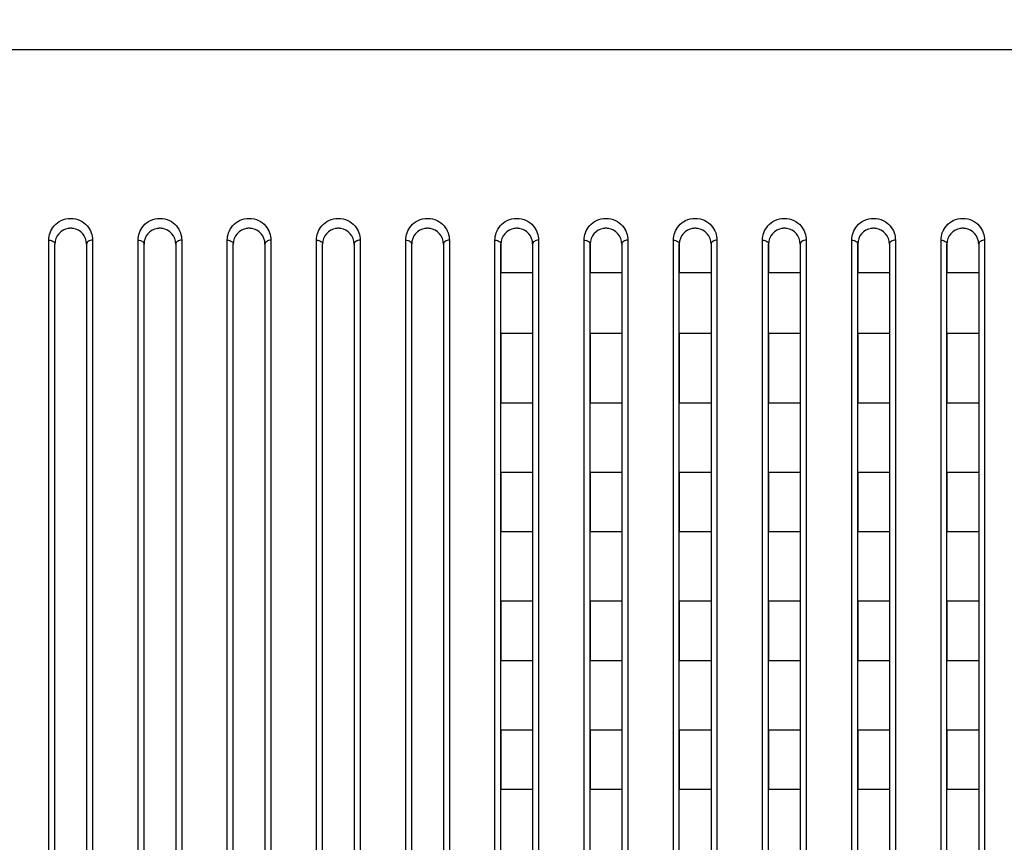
# Model space of a CAD drawing. Header units: millimetres. Extents: x -6054 to 364, y -1866 to 3094.
# Tile 163 of 256: x -4118 to -4069, y 870 to 912. Entities that reach past the tile are written whole.
import ezdxf

# ---------------------------------------------------------------- set-up
doc = ezdxf.new("R2010")
doc.units = ezdxf.units.MM
doc.header["$LTSCALE"] = 65.395
doc.header["$PDSIZE"] = 0.05
doc.layers.get('0').update_dxf_attribs({"linetype": 'CONTINUOUS'})
doc.layers.get('Defpoints').update_dxf_attribs({"linetype": 'CONTINUOUS'})
doc.layers.add('DIM', color=3, linetype='CONTINUOUS')
doc.styles.get("Standard").update_dxf_attribs({"font": 'arial.ttf'})
doc.dimstyles.new('ISO-25', dxfattribs={"dimtxt": 2.5, "dimasz": 2.5, "dimexe": 1.25, "dimexo": 0.625, "dimtad": 1, "dimtxsty": 'STANDARD', "dimcen": 2.5, "dimadec": 0, "dimazin": 0, "dimtfac": 1, "dimtmove": 0, "dimatfit": 3, "dimfxl": 1, "dimarcsym": 0})

# ---------------------------------------------------------------- blocks, each defined once
blk = doc.blocks.new('*D1')
at = {"layer": 'Defpoints', "color": 0}
for p in [(-4193.173, 1042.072), (-3593.173, 683.031), (-3593.173, 628.168)]:
    blk.add_point(p, dxfattribs=at)
at = {"layer": 'DIM', "color": 3, "lineweight": -2}
for p, q in [((-4193.173, 1041.447), (-4193.173, 681.781)), ((-3593.173, 628.793), (-3593.173, 684.281)), ((-4178.173, 683.031), (-3608.173, 683.031))]:
    blk.add_line(p, q, dxfattribs=at)
at = {"layer": 'DIM', "color": 3}
for points in [[(-4178.173, 685.531), (-4178.173, 680.531), (-4193.173, 683.031)], [(-3608.173, 680.531), (-3608.173, 685.531), (-3593.173, 683.031)]]:
    blk.add_solid(points, dxfattribs=at)
at = {"layer": 'DIM', "color": 2, "insert": (-3893.173, 700.841), "char_height": 20, "attachment_point": 5}
blk.add_mtext('600  [23,622]', dxfattribs=at)

msp = doc.modelspace()

# ---------------------------------------------------------------- linework, layer by layer
at = {"linetype": 'Continuous'}
for p, q in [((-3099.485, 909.984), (-4686.861, 909.984)), ((-4117.023, 828.726), (-4117.023, 900.382)), ((-4116.723, 828.718), (-4116.723, 900.184)), ((-4116.723, 828.718), (-4116.723, 900.184)), ((-4116.723, 828.718), (-4116.723, 900.184)), ((-4115.123, 900.184), (-4115.123, 828.718)), ((-4115.123, 900.184), (-4115.123, 828.718)), ((-4115.123, 900.184), (-4115.123, 828.718)), ((-4114.823, 900.382), (-4114.823, 828.726)), ((-4112.523, 828.726), (-4112.523, 900.382)), ((-4112.223, 828.718), (-4112.223, 900.184)), ((-4112.223, 828.718), (-4112.223, 900.184)), ((-4112.223, 828.718), (-4112.223, 900.184)), ((-4110.623, 900.184), (-4110.623, 828.718)), ((-4110.623, 900.184), (-4110.623, 828.718)), ((-4110.623, 900.184), (-4110.623, 828.718)), ((-4110.323, 900.382), (-4110.323, 828.726)), ((-4108.023, 828.726), (-4108.023, 900.382)), ((-4107.723, 828.718), (-4107.723, 900.184)), ((-4107.723, 828.718), (-4107.723, 900.184)), ((-4107.723, 828.718), (-4107.723, 900.184)), ((-4106.123, 900.184), (-4106.123, 828.718)), ((-4106.123, 900.184), (-4106.123, 828.718)), ((-4106.123, 900.184), (-4106.123, 828.718)), ((-4105.823, 900.382), (-4105.823, 828.726)), ((-4103.523, 828.726), (-4103.523, 900.382)), ((-4103.223, 828.718), (-4103.223, 900.184)), ((-4103.223, 828.718), (-4103.223, 900.184)), ((-4103.223, 828.718), (-4103.223, 900.184)), ((-4101.623, 900.184), (-4101.623, 828.718)), ((-4101.623, 900.184), (-4101.623, 828.718)), ((-4101.623, 900.184), (-4101.623, 828.718)), ((-4101.323, 900.382), (-4101.323, 828.726)), ((-4099.023, 828.726), (-4099.023, 900.382)), ((-4098.723, 828.718), (-4098.723, 900.184)), ((-4098.723, 828.718), (-4098.723, 900.184)), ((-4098.723, 828.718), (-4098.723, 900.184)), ((-4097.123, 900.184), (-4097.123, 828.718)), ((-4097.123, 900.184), (-4097.123, 828.718)), ((-4097.123, 900.184), (-4097.123, 828.718)), ((-4096.823, 900.382), (-4096.823, 828.726)), ((-4094.523, 828.726), (-4094.523, 900.382)), ((-4094.223, 900.184), (-4094.223, 898.734)), ((-4094.223, 900.184), (-4094.223, 898.734)), ((-4094.223, 828.718), (-4094.223, 900.184)), ((-4092.623, 900.184), (-4092.623, 898.734)), ((-4092.623, 900.184), (-4092.623, 898.734)), ((-4092.623, 900.184), (-4092.623, 828.718)), ((-4092.323, 900.382), (-4092.323, 828.726)), ((-4090.023, 828.726), (-4090.023, 900.382)), ((-4089.723, 900.184), (-4089.723, 898.734)), ((-4089.723, 900.184), (-4089.723, 898.734)), ((-4089.723, 828.718), (-4089.723, 900.184)), ((-4088.123, 900.184), (-4088.123, 898.734)), ((-4088.123, 900.184), (-4088.123, 898.734)), ((-4088.123, 900.184), (-4088.123, 828.718)), ((-4087.823, 900.382), (-4087.823, 828.726)), ((-4085.523, 828.726), (-4085.523, 900.382)), ((-4085.223, 900.184), (-4085.223, 898.734)), ((-4085.223, 900.184), (-4085.223, 898.734)), ((-4085.223, 828.718), (-4085.223, 900.184)), ((-4083.623, 900.184), (-4083.623, 898.734)), ((-4083.623, 900.184), (-4083.623, 898.734)), ((-4083.623, 900.184), (-4083.623, 828.718)), ((-4083.323, 900.382), (-4083.323, 828.726)), ((-4081.023, 828.726), (-4081.023, 900.382)), ((-4080.723, 900.184), (-4080.723, 898.734)), ((-4080.723, 900.184), (-4080.723, 898.734)), ((-4080.723, 828.718), (-4080.723, 900.184)), ((-4079.123, 900.184), (-4079.123, 898.734)), ((-4079.123, 900.184), (-4079.123, 898.734)), ((-4079.123, 900.184), (-4079.123, 828.718)), ((-4078.823, 900.382), (-4078.823, 828.726)), ((-4076.523, 828.726), (-4076.523, 900.382)), ((-4076.223, 900.184), (-4076.223, 898.734)), ((-4076.223, 900.184), (-4076.223, 898.734)), ((-4076.223, 828.718), (-4076.223, 900.184)), ((-4074.623, 900.184), (-4074.623, 898.734)), ((-4074.623, 900.184), (-4074.623, 898.734)), ((-4074.623, 900.184), (-4074.623, 828.718)), ((-4074.323, 900.382), (-4074.323, 828.726)), ((-4072.023, 828.726), (-4072.023, 900.382)), ((-4071.723, 900.184), (-4071.723, 898.734)), ((-4071.723, 900.184), (-4071.723, 898.734)), ((-4071.723, 828.718), (-4071.723, 900.184)), ((-4070.123, 900.184), (-4070.123, 898.734)), ((-4070.123, 900.184), (-4070.123, 898.734)), ((-4070.123, 900.184), (-4070.123, 828.718)), ((-4069.823, 900.382), (-4069.823, 828.726)), ((-4092.623, 898.734), (-4094.223, 898.734)), ((-4092.623, 898.734), (-4094.223, 898.734)), ((-4088.123, 898.734), (-4089.723, 898.734)), ((-4088.123, 898.734), (-4089.723, 898.734)), ((-4083.623, 898.734), (-4085.223, 898.734)), ((-4083.623, 898.734), (-4085.223, 898.734)), ((-4079.123, 898.734), (-4080.723, 898.734)), ((-4079.123, 898.734), (-4080.723, 898.734)), ((-4074.623, 898.734), (-4076.223, 898.734)), ((-4074.623, 898.734), (-4076.223, 898.734)), ((-4070.123, 898.734), (-4071.723, 898.734)), ((-4070.123, 898.734), (-4071.723, 898.734)), ((-4094.223, 895.668), (-4094.223, 892.168)), ((-4094.223, 895.668), (-4094.223, 892.168)), ((-4092.623, 895.668), (-4094.223, 895.668)), ((-4092.623, 895.668), (-4094.223, 895.668)), ((-4092.623, 895.668), (-4092.623, 892.168)), ((-4092.623, 895.668), (-4092.623, 892.168)), ((-4089.723, 895.668), (-4089.723, 892.168)), ((-4089.723, 895.668), (-4089.723, 892.168)), ((-4088.123, 895.668), (-4089.723, 895.668)), ((-4088.123, 895.668), (-4089.723, 895.668)), ((-4088.123, 895.668), (-4088.123, 892.168)), ((-4088.123, 895.668), (-4088.123, 892.168)), ((-4085.223, 895.668), (-4085.223, 892.168)), ((-4085.223, 895.668), (-4085.223, 892.168)), ((-4083.623, 895.668), (-4085.223, 895.668)), ((-4083.623, 895.668), (-4085.223, 895.668)), ((-4083.623, 895.668), (-4083.623, 892.168)), ((-4083.623, 895.668), (-4083.623, 892.168)), ((-4080.723, 895.668), (-4080.723, 892.168)), ((-4080.723, 895.668), (-4080.723, 892.168)), ((-4079.123, 895.668), (-4080.723, 895.668)), ((-4079.123, 895.668), (-4080.723, 895.668)), ((-4079.123, 895.668), (-4079.123, 892.168)), ((-4079.123, 895.668), (-4079.123, 892.168)), ((-4076.223, 895.668), (-4076.223, 892.168)), ((-4076.223, 895.668), (-4076.223, 892.168)), ((-4074.623, 895.668), (-4076.223, 895.668)), ((-4074.623, 895.668), (-4076.223, 895.668)), ((-4074.623, 895.668), (-4074.623, 892.168)), ((-4074.623, 895.668), (-4074.623, 892.168)), ((-4071.723, 895.668), (-4071.723, 892.168)), ((-4071.723, 895.668), (-4071.723, 892.168)), ((-4070.123, 895.668), (-4071.723, 895.668)), ((-4070.123, 895.668), (-4071.723, 895.668)), ((-4070.123, 895.668), (-4070.123, 892.168)), ((-4070.123, 895.668), (-4070.123, 892.168)), ((-4092.623, 892.168), (-4094.223, 892.168)), ((-4092.623, 892.168), (-4094.223, 892.168)), ((-4088.123, 892.168), (-4089.723, 892.168)), ((-4088.123, 892.168), (-4089.723, 892.168)), ((-4083.623, 892.168), (-4085.223, 892.168)), ((-4083.623, 892.168), (-4085.223, 892.168)), ((-4079.123, 892.168), (-4080.723, 892.168)), ((-4079.123, 892.168), (-4080.723, 892.168)), ((-4074.623, 892.168), (-4076.223, 892.168)), ((-4074.623, 892.168), (-4076.223, 892.168)), ((-4070.123, 892.168), (-4071.723, 892.168)), ((-4070.123, 892.168), (-4071.723, 892.168)), ((-4094.223, 888.668), (-4094.223, 885.668)), ((-4094.223, 888.668), (-4094.223, 885.668)), ((-4092.623, 888.668), (-4094.223, 888.668)), ((-4092.623, 888.668), (-4094.223, 888.668)), ((-4092.623, 888.668), (-4092.623, 885.668)), ((-4092.623, 888.668), (-4092.623, 885.668)), ((-4089.723, 888.668), (-4089.723, 885.668)), ((-4089.723, 888.668), (-4089.723, 885.668)), ((-4088.123, 888.668), (-4089.723, 888.668)), ((-4088.123, 888.668), (-4089.723, 888.668)), ((-4088.123, 888.668), (-4088.123, 885.668)), ((-4088.123, 888.668), (-4088.123, 885.668)), ((-4085.223, 888.668), (-4085.223, 885.668)), ((-4085.223, 888.668), (-4085.223, 885.668)), ((-4083.623, 888.668), (-4085.223, 888.668)), ((-4083.623, 888.668), (-4085.223, 888.668)), ((-4083.623, 888.668), (-4083.623, 885.668)), ((-4083.623, 888.668), (-4083.623, 885.668)), ((-4080.723, 888.668), (-4080.723, 885.668)), ((-4080.723, 888.668), (-4080.723, 885.668)), ((-4079.123, 888.668), (-4080.723, 888.668)), ((-4079.123, 888.668), (-4080.723, 888.668)), ((-4079.123, 888.668), (-4079.123, 885.668)), ((-4079.123, 888.668), (-4079.123, 885.668)), ((-4076.223, 888.668), (-4076.223, 885.668)), ((-4076.223, 888.668), (-4076.223, 885.668)), ((-4074.623, 888.668), (-4076.223, 888.668)), ((-4074.623, 888.668), (-4076.223, 888.668)), ((-4074.623, 888.668), (-4074.623, 885.668)), ((-4074.623, 888.668), (-4074.623, 885.668)), ((-4071.723, 888.668), (-4071.723, 885.668)), ((-4071.723, 888.668), (-4071.723, 885.668)), ((-4070.123, 888.668), (-4071.723, 888.668)), ((-4070.123, 888.668), (-4071.723, 888.668)), ((-4070.123, 888.668), (-4070.123, 885.668)), ((-4070.123, 888.668), (-4070.123, 885.668)), ((-4092.623, 885.668), (-4094.223, 885.668)), ((-4092.623, 885.668), (-4094.223, 885.668)), ((-4088.123, 885.668), (-4089.723, 885.668)), ((-4088.123, 885.668), (-4089.723, 885.668)), ((-4083.623, 885.668), (-4085.223, 885.668)), ((-4083.623, 885.668), (-4085.223, 885.668)), ((-4079.123, 885.668), (-4080.723, 885.668)), ((-4079.123, 885.668), (-4080.723, 885.668)), ((-4074.623, 885.668), (-4076.223, 885.668)), ((-4074.623, 885.668), (-4076.223, 885.668)), ((-4070.123, 885.668), (-4071.723, 885.668)), ((-4070.123, 885.668), (-4071.723, 885.668)), ((-4094.223, 882.168), (-4094.223, 879.168)), ((-4094.223, 882.168), (-4094.223, 879.168)), ((-4092.623, 882.168), (-4094.223, 882.168)), ((-4092.623, 882.168), (-4094.223, 882.168)), ((-4092.623, 882.168), (-4092.623, 879.168)), ((-4092.623, 882.168), (-4092.623, 879.168)), ((-4089.723, 882.168), (-4089.723, 879.168)), ((-4089.723, 882.168), (-4089.723, 879.168)), ((-4088.123, 882.168), (-4089.723, 882.168)), ((-4088.123, 882.168), (-4089.723, 882.168)), ((-4088.123, 882.168), (-4088.123, 879.168)), ((-4088.123, 882.168), (-4088.123, 879.168)), ((-4085.223, 882.168), (-4085.223, 879.168)), ((-4085.223, 882.168), (-4085.223, 879.168)), ((-4083.623, 882.168), (-4085.223, 882.168)), ((-4083.623, 882.168), (-4085.223, 882.168)), ((-4083.623, 882.168), (-4083.623, 879.168)), ((-4083.623, 882.168), (-4083.623, 879.168)), ((-4080.723, 882.168), (-4080.723, 879.168)), ((-4080.723, 882.168), (-4080.723, 879.168)), ((-4079.123, 882.168), (-4080.723, 882.168)), ((-4079.123, 882.168), (-4080.723, 882.168)), ((-4079.123, 882.168), (-4079.123, 879.168)), ((-4079.123, 882.168), (-4079.123, 879.168)), ((-4076.223, 882.168), (-4076.223, 879.168)), ((-4076.223, 882.168), (-4076.223, 879.168)), ((-4074.623, 882.168), (-4076.223, 882.168)), ((-4074.623, 882.168), (-4076.223, 882.168)), ((-4074.623, 882.168), (-4074.623, 879.168)), ((-4074.623, 882.168), (-4074.623, 879.168)), ((-4071.723, 882.168), (-4071.723, 879.168)), ((-4071.723, 882.168), (-4071.723, 879.168)), ((-4070.123, 882.168), (-4071.723, 882.168)), ((-4070.123, 882.168), (-4071.723, 882.168)), ((-4070.123, 882.168), (-4070.123, 879.168)), ((-4070.123, 882.168), (-4070.123, 879.168)), ((-4092.623, 879.168), (-4094.223, 879.168)), ((-4092.623, 879.168), (-4094.223, 879.168)), ((-4088.123, 879.168), (-4089.723, 879.168)), ((-4088.123, 879.168), (-4089.723, 879.168)), ((-4083.623, 879.168), (-4085.223, 879.168)), ((-4083.623, 879.168), (-4085.223, 879.168)), ((-4079.123, 879.168), (-4080.723, 879.168)), ((-4079.123, 879.168), (-4080.723, 879.168)), ((-4074.623, 879.168), (-4076.223, 879.168)), ((-4074.623, 879.168), (-4076.223, 879.168)), ((-4070.123, 879.168), (-4071.723, 879.168)), ((-4070.123, 879.168), (-4071.723, 879.168)), ((-4094.223, 875.668), (-4094.223, 872.668)), ((-4094.223, 875.668), (-4094.223, 872.668)), ((-4092.623, 875.668), (-4094.223, 875.668)), ((-4092.623, 875.668), (-4094.223, 875.668)), ((-4092.623, 875.668), (-4092.623, 872.668)), ((-4092.623, 875.668), (-4092.623, 872.668)), ((-4089.723, 875.668), (-4089.723, 872.668)), ((-4089.723, 875.668), (-4089.723, 872.668)), ((-4088.123, 875.668), (-4089.723, 875.668)), ((-4088.123, 875.668), (-4089.723, 875.668)), ((-4088.123, 875.668), (-4088.123, 872.668)), ((-4088.123, 875.668), (-4088.123, 872.668)), ((-4085.223, 875.668), (-4085.223, 872.668)), ((-4085.223, 875.668), (-4085.223, 872.668)), ((-4083.623, 875.668), (-4085.223, 875.668)), ((-4083.623, 875.668), (-4085.223, 875.668)), ((-4083.623, 875.668), (-4083.623, 872.668)), ((-4083.623, 875.668), (-4083.623, 872.668)), ((-4080.723, 875.668), (-4080.723, 872.668)), ((-4080.723, 875.668), (-4080.723, 872.668)), ((-4079.123, 875.668), (-4080.723, 875.668)), ((-4079.123, 875.668), (-4080.723, 875.668)), ((-4079.123, 875.668), (-4079.123, 872.668)), ((-4079.123, 875.668), (-4079.123, 872.668)), ((-4076.223, 875.668), (-4076.223, 872.668)), ((-4076.223, 875.668), (-4076.223, 872.668)), ((-4074.623, 875.668), (-4076.223, 875.668)), ((-4074.623, 875.668), (-4076.223, 875.668)), ((-4074.623, 875.668), (-4074.623, 872.668)), ((-4074.623, 875.668), (-4074.623, 872.668)), ((-4071.723, 875.668), (-4071.723, 872.668)), ((-4071.723, 875.668), (-4071.723, 872.668)), ((-4070.123, 875.668), (-4071.723, 875.668)), ((-4070.123, 875.668), (-4071.723, 875.668)), ((-4070.123, 875.668), (-4070.123, 872.668)), ((-4070.123, 875.668), (-4070.123, 872.668)), ((-4092.623, 872.668), (-4094.223, 872.668)), ((-4092.623, 872.668), (-4094.223, 872.668)), ((-4088.123, 872.668), (-4089.723, 872.668)), ((-4088.123, 872.668), (-4089.723, 872.668)), ((-4083.623, 872.668), (-4085.223, 872.668)), ((-4083.623, 872.668), (-4085.223, 872.668)), ((-4079.123, 872.668), (-4080.723, 872.668)), ((-4079.123, 872.668), (-4080.723, 872.668)), ((-4074.623, 872.668), (-4076.223, 872.668)), ((-4074.623, 872.668), (-4076.223, 872.668)), ((-4070.123, 872.668), (-4071.723, 872.668)), ((-4070.123, 872.668), (-4071.723, 872.668))]:
    msp.add_line(p, q, dxfattribs=at)
for centre, radius, start, end in [((-4115.923, 900.184), 0.8, 98.0057, 180), ((-4115.923, 900.184), 0.8, 98.007, 100.4013), ((-4115.923, 900.184), 0.8, 98.007, 100.4013), ((-4115.923, 900.182), 0.802, 92.6735, 98.0068), ((-4115.923, 900.182), 0.802, 92.6735, 98.0068), ((-4115.923, 900.182), 0.802, 92.6735, 98.0068), ((-4115.923, 900.186), 0.798, 87.3433, 92.667), ((-4115.923, 900.186), 0.798, 87.3433, 92.667), ((-4115.923, 900.186), 0.798, 87.3432, 92.6672), ((-4115.923, 900.182), 0.802, 81.9924, 87.3372), ((-4115.923, 900.182), 0.802, 81.9926, 87.3376), ((-4115.923, 900.182), 0.802, 81.9926, 87.3376), ((-4115.923, 900.184), 0.8, 0, 81.9944), ((-4115.923, 900.184), 0.8, 79.5496, 81.9931), ((-4115.923, 900.184), 0.8, 79.5496, 81.9931), ((-4111.423, 900.184), 0.8, 98.0057, 180), ((-4111.423, 900.184), 0.8, 98.007, 100.4013), ((-4111.423, 900.184), 0.8, 98.007, 100.4013), ((-4111.423, 900.182), 0.802, 92.6735, 98.0068), ((-4111.423, 900.182), 0.802, 92.6735, 98.0068), ((-4111.423, 900.182), 0.802, 92.6735, 98.0068), ((-4111.423, 900.186), 0.798, 87.3433, 92.667), ((-4111.423, 900.186), 0.798, 87.3433, 92.667), ((-4111.423, 900.186), 0.798, 87.3432, 92.6672), ((-4111.423, 900.182), 0.802, 81.9924, 87.3372), ((-4111.423, 900.182), 0.802, 81.9926, 87.3376), ((-4111.423, 900.182), 0.802, 81.9926, 87.3376), ((-4111.423, 900.184), 0.8, 0, 81.9944), ((-4111.423, 900.184), 0.8, 79.5496, 81.9931), ((-4111.423, 900.184), 0.8, 79.5496, 81.9931), ((-4106.923, 900.184), 0.8, 98.0057, 180), ((-4106.923, 900.184), 0.8, 98.007, 100.4013), ((-4106.923, 900.184), 0.8, 98.007, 100.4013), ((-4106.923, 900.182), 0.802, 92.6735, 98.0068), ((-4106.923, 900.182), 0.802, 92.6735, 98.0068), ((-4106.923, 900.182), 0.802, 92.6735, 98.0068), ((-4106.923, 900.186), 0.798, 87.3433, 92.667), ((-4106.923, 900.186), 0.798, 87.3433, 92.667), ((-4106.923, 900.186), 0.798, 87.3432, 92.6672), ((-4106.923, 900.182), 0.802, 81.9924, 87.3372), ((-4106.923, 900.182), 0.802, 81.9926, 87.3376), ((-4106.923, 900.182), 0.802, 81.9926, 87.3376), ((-4106.923, 900.184), 0.8, 0, 81.9944), ((-4106.923, 900.184), 0.8, 79.5496, 81.9931), ((-4106.923, 900.184), 0.8, 79.5496, 81.9931), ((-4102.423, 900.184), 0.8, 98.0057, 180), ((-4102.423, 900.184), 0.8, 98.007, 100.4013), ((-4102.423, 900.184), 0.8, 98.007, 100.4013), ((-4102.423, 900.182), 0.802, 92.6735, 98.0068), ((-4102.423, 900.182), 0.802, 92.6735, 98.0068), ((-4102.423, 900.182), 0.802, 92.6735, 98.0068), ((-4102.423, 900.186), 0.798, 87.3433, 92.667), ((-4102.423, 900.186), 0.798, 87.3433, 92.667), ((-4102.423, 900.186), 0.798, 87.3432, 92.6672), ((-4102.423, 900.182), 0.802, 81.9924, 87.3372), ((-4102.423, 900.182), 0.802, 81.9926, 87.3376), ((-4102.423, 900.182), 0.802, 81.9926, 87.3376), ((-4102.423, 900.184), 0.8, 0, 81.9944), ((-4102.423, 900.184), 0.8, 79.5496, 81.9931), ((-4102.423, 900.184), 0.8, 79.5496, 81.9931), ((-4097.923, 900.184), 0.8, 98.0057, 180), ((-4097.923, 900.184), 0.8, 98.007, 100.4013), ((-4097.923, 900.184), 0.8, 98.007, 100.4013), ((-4097.923, 900.182), 0.802, 92.6735, 98.0068), ((-4097.923, 900.182), 0.802, 92.6735, 98.0068), ((-4097.923, 900.182), 0.802, 92.6735, 98.0068), ((-4097.923, 900.186), 0.798, 87.3433, 92.667), ((-4097.923, 900.186), 0.798, 87.3433, 92.667), ((-4097.923, 900.186), 0.798, 87.3432, 92.6672), ((-4097.923, 900.182), 0.802, 81.9924, 87.3372), ((-4097.923, 900.182), 0.802, 81.9926, 87.3376), ((-4097.923, 900.182), 0.802, 81.9926, 87.3376), ((-4097.923, 900.184), 0.8, 0, 81.9944), ((-4097.923, 900.184), 0.8, 79.5496, 81.9931), ((-4097.923, 900.184), 0.8, 79.5496, 81.9931), ((-4093.423, 900.184), 0.8, 98.0057, 180), ((-4093.423, 900.184), 0.8, 98.007, 100.4013), ((-4093.423, 900.184), 0.8, 98.007, 100.4013), ((-4093.423, 900.182), 0.802, 92.6735, 98.0068), ((-4093.423, 900.182), 0.802, 92.6735, 98.0068), ((-4093.423, 900.182), 0.802, 92.6735, 98.0068), ((-4093.423, 900.186), 0.798, 87.3433, 92.667), ((-4093.423, 900.186), 0.798, 87.3433, 92.667), ((-4093.423, 900.186), 0.798, 87.3432, 92.6672), ((-4093.423, 900.182), 0.802, 81.9924, 87.3372), ((-4093.423, 900.182), 0.802, 81.9926, 87.3376), ((-4093.423, 900.182), 0.802, 81.9926, 87.3376), ((-4093.423, 900.184), 0.8, 0, 81.9944), ((-4093.423, 900.184), 0.8, 79.5496, 81.9931), ((-4093.423, 900.184), 0.8, 79.5496, 81.9931), ((-4088.923, 900.184), 0.8, 98.0057, 180), ((-4088.923, 900.184), 0.8, 98.007, 100.4013), ((-4088.923, 900.184), 0.8, 98.007, 100.4013), ((-4088.923, 900.182), 0.802, 92.6735, 98.0068), ((-4088.923, 900.182), 0.802, 92.6735, 98.0068), ((-4088.923, 900.182), 0.802, 92.6735, 98.0068), ((-4088.923, 900.186), 0.798, 87.3433, 92.667), ((-4088.923, 900.186), 0.798, 87.3433, 92.667), ((-4088.923, 900.186), 0.798, 87.3432, 92.6672), ((-4088.923, 900.182), 0.802, 81.9924, 87.3372), ((-4088.923, 900.182), 0.802, 81.9926, 87.3376), ((-4088.923, 900.182), 0.802, 81.9926, 87.3376), ((-4088.923, 900.184), 0.8, 0, 81.9944), ((-4088.923, 900.184), 0.8, 79.5496, 81.9931), ((-4088.923, 900.184), 0.8, 79.5496, 81.9931), ((-4084.423, 900.184), 0.8, 98.0057, 180), ((-4084.423, 900.184), 0.8, 98.007, 100.4013), ((-4084.423, 900.184), 0.8, 98.007, 100.4013), ((-4084.423, 900.182), 0.802, 92.6735, 98.0068), ((-4084.423, 900.182), 0.802, 92.6735, 98.0068), ((-4084.423, 900.182), 0.802, 92.6735, 98.0068), ((-4084.423, 900.186), 0.798, 87.3433, 92.667), ((-4084.423, 900.186), 0.798, 87.3433, 92.667), ((-4084.423, 900.186), 0.798, 87.3432, 92.6672), ((-4084.423, 900.182), 0.802, 81.9924, 87.3372), ((-4084.423, 900.182), 0.802, 81.9926, 87.3376), ((-4084.423, 900.182), 0.802, 81.9926, 87.3376), ((-4084.423, 900.184), 0.8, 0, 81.9944), ((-4084.423, 900.184), 0.8, 79.5496, 81.9931), ((-4084.423, 900.184), 0.8, 79.5496, 81.9931), ((-4079.923, 900.184), 0.8, 98.0057, 180), ((-4079.923, 900.184), 0.8, 98.007, 100.4013), ((-4079.923, 900.184), 0.8, 98.007, 100.4013), ((-4079.923, 900.182), 0.802, 92.6735, 98.0068), ((-4079.923, 900.182), 0.802, 92.6735, 98.0068), ((-4079.923, 900.182), 0.802, 92.6735, 98.0068), ((-4079.923, 900.186), 0.798, 87.3433, 92.667), ((-4079.923, 900.186), 0.798, 87.3433, 92.667), ((-4079.923, 900.186), 0.798, 87.3432, 92.6672), ((-4079.923, 900.182), 0.802, 81.9924, 87.3372), ((-4079.923, 900.182), 0.802, 81.9926, 87.3376), ((-4079.923, 900.182), 0.802, 81.9926, 87.3376), ((-4079.923, 900.184), 0.8, 0, 81.9944), ((-4079.923, 900.184), 0.8, 79.5496, 81.9931), ((-4079.923, 900.184), 0.8, 79.5496, 81.9931), ((-4075.423, 900.184), 0.8, 98.0057, 180), ((-4075.423, 900.184), 0.8, 98.007, 100.4013), ((-4075.423, 900.184), 0.8, 98.007, 100.4013), ((-4075.423, 900.182), 0.802, 92.6735, 98.0068), ((-4075.423, 900.182), 0.802, 92.6735, 98.0068), ((-4075.423, 900.182), 0.802, 92.6735, 98.0068), ((-4075.423, 900.186), 0.798, 87.3433, 92.667), ((-4075.423, 900.186), 0.798, 87.3433, 92.667), ((-4075.423, 900.186), 0.798, 87.3432, 92.6672), ((-4075.423, 900.182), 0.802, 81.9924, 87.3372), ((-4075.423, 900.182), 0.802, 81.9926, 87.3376), ((-4075.423, 900.182), 0.802, 81.9926, 87.3376), ((-4075.423, 900.184), 0.8, 0, 81.9944), ((-4075.423, 900.184), 0.8, 79.5496, 81.9931), ((-4075.423, 900.184), 0.8, 79.5496, 81.9931), ((-4070.923, 900.184), 0.8, 98.0057, 180), ((-4070.923, 900.184), 0.8, 98.007, 100.4013), ((-4070.923, 900.184), 0.8, 98.007, 100.4013), ((-4070.923, 900.182), 0.802, 92.6735, 98.0068), ((-4070.923, 900.182), 0.802, 92.6735, 98.0068), ((-4070.923, 900.182), 0.802, 92.6735, 98.0068), ((-4070.923, 900.186), 0.798, 87.3433, 92.667), ((-4070.923, 900.186), 0.798, 87.3433, 92.667), ((-4070.923, 900.186), 0.798, 87.3432, 92.6672), ((-4070.923, 900.182), 0.802, 81.9924, 87.3372), ((-4070.923, 900.182), 0.802, 81.9926, 87.3376), ((-4070.923, 900.182), 0.802, 81.9926, 87.3376), ((-4070.923, 900.184), 0.8, 0, 81.9944), ((-4070.923, 900.184), 0.8, 79.5496, 81.9931), ((-4070.923, 900.184), 0.8, 79.5496, 81.9931), ((-4115.923, 900.184), 0.8, 176.3774, 179.9997), ((-4115.923, 900.184), 0.8, 176.3774, 179.9997), ((-4115.923, 900.184), 0.8, 0.0003, 3.6643), ((-4115.923, 900.184), 0.8, 0.0003, 3.6643), ((-4111.423, 900.184), 0.8, 176.3774, 179.9997), ((-4111.423, 900.184), 0.8, 176.3774, 179.9997), ((-4111.423, 900.184), 0.8, 0.0003, 3.6643), ((-4111.423, 900.184), 0.8, 0.0003, 3.6643), ((-4106.923, 900.184), 0.8, 176.3774, 179.9997), ((-4106.923, 900.184), 0.8, 176.3774, 179.9997), ((-4106.923, 900.184), 0.8, 0.0003, 3.6643), ((-4106.923, 900.184), 0.8, 0.0003, 3.6643), ((-4102.423, 900.184), 0.8, 176.3774, 179.9997), ((-4102.423, 900.184), 0.8, 176.3774, 179.9997), ((-4102.423, 900.184), 0.8, 0.0003, 3.6643), ((-4102.423, 900.184), 0.8, 0.0003, 3.6643), ((-4097.923, 900.184), 0.8, 176.3774, 179.9997), ((-4097.923, 900.184), 0.8, 176.3774, 179.9997), ((-4097.923, 900.184), 0.8, 0.0003, 3.6643), ((-4097.923, 900.184), 0.8, 0.0003, 3.6643), ((-4093.423, 900.184), 0.8, 176.3774, 179.9997), ((-4093.423, 900.184), 0.8, 176.3774, 179.9997), ((-4093.423, 900.184), 0.8, 0.0003, 3.6643), ((-4093.423, 900.184), 0.8, 0.0003, 3.6643), ((-4088.923, 900.184), 0.8, 176.3774, 179.9997), ((-4088.923, 900.184), 0.8, 176.3774, 179.9997), ((-4088.923, 900.184), 0.8, 0.0003, 3.6643), ((-4088.923, 900.184), 0.8, 0.0003, 3.6643), ((-4084.423, 900.184), 0.8, 176.3774, 179.9997), ((-4084.423, 900.184), 0.8, 176.3774, 179.9997), ((-4084.423, 900.184), 0.8, 0.0003, 3.6643), ((-4084.423, 900.184), 0.8, 0.0003, 3.6643), ((-4079.923, 900.184), 0.8, 176.3774, 179.9997), ((-4079.923, 900.184), 0.8, 176.3774, 179.9997), ((-4079.923, 900.184), 0.8, 0.0003, 3.6643), ((-4079.923, 900.184), 0.8, 0.0003, 3.6643), ((-4075.423, 900.184), 0.8, 176.3774, 179.9997), ((-4075.423, 900.184), 0.8, 176.3774, 179.9997), ((-4075.423, 900.184), 0.8, 0.0003, 3.6643), ((-4075.423, 900.184), 0.8, 0.0003, 3.6643), ((-4070.923, 900.184), 0.8, 176.3774, 179.9997), ((-4070.923, 900.184), 0.8, 176.3774, 179.9997), ((-4070.923, 900.184), 0.8, 0.0003, 3.6643), ((-4070.923, 900.184), 0.8, 0.0003, 3.6643)]:
    msp.add_arc(centre, radius, start, end, dxfattribs=at)
for points, knots in [([(-4117.023, 900.382), (-4117.023, 900.51), (-4116.977, 900.773), (-4116.766, 901.134), (-4116.403, 901.413), (-4115.923, 901.524), (-4115.443, 901.413), (-4115.08, 901.134), (-4114.869, 900.773), (-4114.823, 900.51), (-4114.823, 900.382)], [0, 0, 0, 0, 0.111203, 0.227903, 0.356731, 0.49999, 0.643254, 0.77209, 0.888795, 1, 1, 1, 1]), ([(-4112.523, 900.382), (-4112.523, 900.51), (-4112.477, 900.773), (-4112.266, 901.134), (-4111.903, 901.413), (-4111.423, 901.524), (-4110.943, 901.413), (-4110.58, 901.134), (-4110.369, 900.773), (-4110.323, 900.51), (-4110.323, 900.382)], [0, 0, 0, 0, 0.111203, 0.227903, 0.356731, 0.49999, 0.643254, 0.77209, 0.888795, 1, 1, 1, 1]), ([(-4108.023, 900.382), (-4108.023, 900.51), (-4107.977, 900.773), (-4107.766, 901.134), (-4107.403, 901.413), (-4106.923, 901.524), (-4106.443, 901.413), (-4106.08, 901.134), (-4105.869, 900.773), (-4105.823, 900.51), (-4105.823, 900.382)], [0, 0, 0, 0, 0.111203, 0.227903, 0.356731, 0.49999, 0.643254, 0.77209, 0.888795, 1, 1, 1, 1]), ([(-4103.523, 900.382), (-4103.523, 900.51), (-4103.477, 900.773), (-4103.266, 901.134), (-4102.903, 901.413), (-4102.423, 901.524), (-4101.943, 901.413), (-4101.58, 901.134), (-4101.369, 900.773), (-4101.323, 900.51), (-4101.323, 900.382)], [0, 0, 0, 0, 0.111203, 0.227903, 0.356731, 0.49999, 0.643254, 0.77209, 0.888795, 1, 1, 1, 1]), ([(-4099.023, 900.382), (-4099.023, 900.51), (-4098.977, 900.773), (-4098.766, 901.134), (-4098.403, 901.413), (-4097.923, 901.524), (-4097.443, 901.413), (-4097.08, 901.134), (-4096.869, 900.773), (-4096.823, 900.51), (-4096.823, 900.382)], [0, 0, 0, 0, 0.111203, 0.227903, 0.356731, 0.49999, 0.643254, 0.77209, 0.888795, 1, 1, 1, 1]), ([(-4094.523, 900.382), (-4094.523, 900.51), (-4094.477, 900.773), (-4094.266, 901.134), (-4093.903, 901.413), (-4093.423, 901.524), (-4092.943, 901.413), (-4092.58, 901.134), (-4092.369, 900.773), (-4092.323, 900.51), (-4092.323, 900.382)], [0, 0, 0, 0, 0.111203, 0.227903, 0.356731, 0.49999, 0.643254, 0.77209, 0.888795, 1, 1, 1, 1]), ([(-4090.023, 900.382), (-4090.023, 900.51), (-4089.977, 900.773), (-4089.766, 901.134), (-4089.403, 901.413), (-4088.923, 901.524), (-4088.443, 901.413), (-4088.08, 901.134), (-4087.869, 900.773), (-4087.823, 900.51), (-4087.823, 900.382)], [0, 0, 0, 0, 0.111203, 0.227903, 0.356731, 0.49999, 0.643254, 0.77209, 0.888795, 1, 1, 1, 1]), ([(-4085.523, 900.382), (-4085.523, 900.51), (-4085.477, 900.773), (-4085.266, 901.134), (-4084.903, 901.413), (-4084.423, 901.524), (-4083.943, 901.413), (-4083.58, 901.134), (-4083.369, 900.773), (-4083.323, 900.51), (-4083.323, 900.382)], [0, 0, 0, 0, 0.111203, 0.227903, 0.356731, 0.49999, 0.643254, 0.77209, 0.888795, 1, 1, 1, 1]), ([(-4081.023, 900.382), (-4081.023, 900.51), (-4080.977, 900.773), (-4080.766, 901.134), (-4080.403, 901.413), (-4079.923, 901.524), (-4079.443, 901.413), (-4079.08, 901.134), (-4078.869, 900.773), (-4078.823, 900.51), (-4078.823, 900.382)], [0, 0, 0, 0, 0.111203, 0.227903, 0.356731, 0.49999, 0.643254, 0.77209, 0.888795, 1, 1, 1, 1]), ([(-4076.523, 900.382), (-4076.523, 900.51), (-4076.477, 900.773), (-4076.266, 901.134), (-4075.903, 901.413), (-4075.423, 901.524), (-4074.943, 901.413), (-4074.58, 901.134), (-4074.369, 900.773), (-4074.323, 900.51), (-4074.323, 900.382)], [0, 0, 0, 0, 0.111203, 0.227903, 0.356731, 0.49999, 0.643254, 0.77209, 0.888795, 1, 1, 1, 1]), ([(-4072.023, 900.382), (-4072.023, 900.51), (-4071.977, 900.773), (-4071.766, 901.134), (-4071.403, 901.413), (-4070.923, 901.524), (-4070.443, 901.413), (-4070.08, 901.134), (-4069.869, 900.773), (-4069.823, 900.51), (-4069.823, 900.382)], [0, 0, 0, 0, 0.111203, 0.227903, 0.356731, 0.49999, 0.643254, 0.77209, 0.888795, 1, 1, 1, 1]), ([(-4117.023, 900.382), (-4116.985, 900.382), (-4116.91, 900.373), (-4116.812, 900.332), (-4116.742, 900.268), (-4116.723, 900.21), (-4116.723, 900.184)], [0, 0, 0, 0, 0.294415, 0.565058, 0.797973, 1, 1, 1, 1]), ([(-4114.823, 900.382), (-4114.862, 900.382), (-4114.936, 900.373), (-4115.034, 900.332), (-4115.104, 900.268), (-4115.123, 900.21), (-4115.123, 900.184)], [0, 0, 0, 0, 0.294415, 0.565058, 0.797973, 1, 1, 1, 1]), ([(-4112.523, 900.382), (-4112.485, 900.382), (-4112.41, 900.373), (-4112.312, 900.332), (-4112.242, 900.268), (-4112.223, 900.21), (-4112.223, 900.184)], [0, 0, 0, 0, 0.294415, 0.565058, 0.797973, 1, 1, 1, 1]), ([(-4110.323, 900.382), (-4110.362, 900.382), (-4110.436, 900.373), (-4110.534, 900.332), (-4110.604, 900.268), (-4110.623, 900.21), (-4110.623, 900.184)], [0, 0, 0, 0, 0.294415, 0.565058, 0.797973, 1, 1, 1, 1]), ([(-4108.023, 900.382), (-4107.985, 900.382), (-4107.91, 900.373), (-4107.812, 900.332), (-4107.742, 900.268), (-4107.723, 900.21), (-4107.723, 900.184)], [0, 0, 0, 0, 0.294415, 0.565058, 0.797973, 1, 1, 1, 1]), ([(-4105.823, 900.382), (-4105.862, 900.382), (-4105.936, 900.373), (-4106.034, 900.332), (-4106.104, 900.268), (-4106.123, 900.21), (-4106.123, 900.184)], [0, 0, 0, 0, 0.294415, 0.565058, 0.797973, 1, 1, 1, 1]), ([(-4103.523, 900.382), (-4103.485, 900.382), (-4103.41, 900.373), (-4103.312, 900.332), (-4103.242, 900.268), (-4103.223, 900.21), (-4103.223, 900.184)], [0, 0, 0, 0, 0.294415, 0.565058, 0.797973, 1, 1, 1, 1]), ([(-4101.323, 900.382), (-4101.362, 900.382), (-4101.436, 900.373), (-4101.534, 900.332), (-4101.604, 900.268), (-4101.623, 900.21), (-4101.623, 900.184)], [0, 0, 0, 0, 0.294415, 0.565058, 0.797973, 1, 1, 1, 1]), ([(-4099.023, 900.382), (-4098.985, 900.382), (-4098.91, 900.373), (-4098.812, 900.332), (-4098.742, 900.268), (-4098.723, 900.21), (-4098.723, 900.184)], [0, 0, 0, 0, 0.294415, 0.565058, 0.797973, 1, 1, 1, 1]), ([(-4096.823, 900.382), (-4096.862, 900.382), (-4096.936, 900.373), (-4097.034, 900.332), (-4097.104, 900.268), (-4097.123, 900.21), (-4097.123, 900.184)], [0, 0, 0, 0, 0.294415, 0.565058, 0.797973, 1, 1, 1, 1]), ([(-4094.523, 900.382), (-4094.485, 900.382), (-4094.41, 900.373), (-4094.312, 900.332), (-4094.242, 900.268), (-4094.223, 900.21), (-4094.223, 900.184)], [0, 0, 0, 0, 0.294415, 0.565058, 0.797973, 1, 1, 1, 1]), ([(-4092.323, 900.382), (-4092.362, 900.382), (-4092.436, 900.373), (-4092.534, 900.332), (-4092.604, 900.268), (-4092.623, 900.21), (-4092.623, 900.184)], [0, 0, 0, 0, 0.294415, 0.565058, 0.797973, 1, 1, 1, 1]), ([(-4090.023, 900.382), (-4089.985, 900.382), (-4089.91, 900.373), (-4089.812, 900.332), (-4089.742, 900.268), (-4089.723, 900.21), (-4089.723, 900.184)], [0, 0, 0, 0, 0.294415, 0.565058, 0.797973, 1, 1, 1, 1]), ([(-4087.823, 900.382), (-4087.862, 900.382), (-4087.936, 900.373), (-4088.034, 900.332), (-4088.104, 900.268), (-4088.123, 900.21), (-4088.123, 900.184)], [0, 0, 0, 0, 0.294415, 0.565058, 0.797973, 1, 1, 1, 1]), ([(-4085.523, 900.382), (-4085.485, 900.382), (-4085.41, 900.373), (-4085.312, 900.332), (-4085.242, 900.268), (-4085.223, 900.21), (-4085.223, 900.184)], [0, 0, 0, 0, 0.294415, 0.565058, 0.797973, 1, 1, 1, 1]), ([(-4083.323, 900.382), (-4083.362, 900.382), (-4083.436, 900.373), (-4083.534, 900.332), (-4083.604, 900.268), (-4083.623, 900.21), (-4083.623, 900.184)], [0, 0, 0, 0, 0.294415, 0.565058, 0.797973, 1, 1, 1, 1]), ([(-4081.023, 900.382), (-4080.985, 900.382), (-4080.91, 900.373), (-4080.812, 900.332), (-4080.742, 900.268), (-4080.723, 900.21), (-4080.723, 900.184)], [0, 0, 0, 0, 0.294415, 0.565058, 0.797973, 1, 1, 1, 1]), ([(-4078.823, 900.382), (-4078.862, 900.382), (-4078.936, 900.373), (-4079.034, 900.332), (-4079.104, 900.268), (-4079.123, 900.21), (-4079.123, 900.184)], [0, 0, 0, 0, 0.294415, 0.565058, 0.797973, 1, 1, 1, 1]), ([(-4076.523, 900.382), (-4076.485, 900.382), (-4076.41, 900.373), (-4076.312, 900.332), (-4076.242, 900.268), (-4076.223, 900.21), (-4076.223, 900.184)], [0, 0, 0, 0, 0.294415, 0.565058, 0.797973, 1, 1, 1, 1]), ([(-4074.323, 900.382), (-4074.362, 900.382), (-4074.436, 900.373), (-4074.534, 900.332), (-4074.604, 900.268), (-4074.623, 900.21), (-4074.623, 900.184)], [0, 0, 0, 0, 0.294415, 0.565058, 0.797973, 1, 1, 1, 1]), ([(-4072.023, 900.382), (-4071.985, 900.382), (-4071.91, 900.373), (-4071.812, 900.332), (-4071.742, 900.268), (-4071.723, 900.21), (-4071.723, 900.184)], [0, 0, 0, 0, 0.294415, 0.565058, 0.797973, 1, 1, 1, 1]), ([(-4069.823, 900.382), (-4069.862, 900.382), (-4069.936, 900.373), (-4070.034, 900.332), (-4070.104, 900.268), (-4070.123, 900.21), (-4070.123, 900.184)], [0, 0, 0, 0, 0.294415, 0.565058, 0.797973, 1, 1, 1, 1])]:
    msp.add_open_spline(points, degree=3, knots=knots, dxfattribs=at)

# ---------------------------------------------------------------- dimensions: what is measured, and where the dimension line sits
at = {"layer": 'DIM'}
dim = msp.add_linear_dim(base=(-3593.173, 683.031), p1=(-4193.173, 1042.072), p2=(-3593.173, 628.168), text='<> []', dimstyle='ISO-25', override={"dimtxt": 20, "dimasz": 15, "dimgap": 5, "dimdec": 0, "dimclrd": 3, "dimclre": 3, "dimclrt": 2, "dimadec": 1, "dimtp": 0.3, "dimtm": 0.3, "dimtofl": 0}, dxfattribs=at)
dim.commit()
dim.dimension.update_dxf_attribs({"geometry": '*D1', "text_midpoint": (-3893.173, 683.031), "dimtype": 160})

doc.saveas('drawing.dxf')
